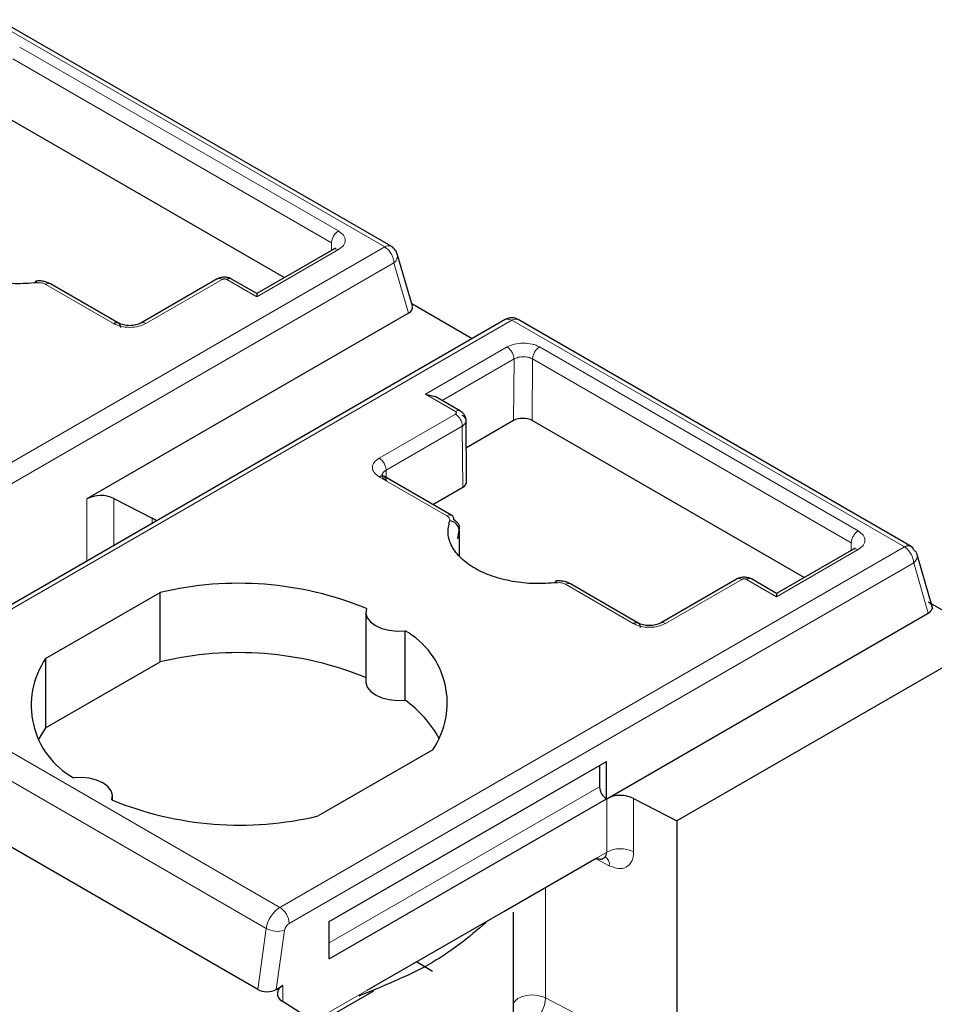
# Model space of a CAD drawing. Header units: millimetres. Extents: x 5 to 418, y 2 to 292.
# Tile 28 of 40: x 281.33 to 286.93, y 106.49 to 112.51. Entities that reach past the tile are written whole.
import ezdxf

# ---------------------------------------------------------------- set-up
doc = ezdxf.new("R2010")
doc.units = ezdxf.units.MM

msp = doc.modelspace()

# ---------------------------------------------------------------- linework, layer by layer
at = {"color": 7, "linetype": 'Continuous', "lineweight": 18}
for p, q in [((281.1642, 112.511), (283.5684, 111.1231)), ((281.3337, 112.3476), (283.2853, 111.221)), ((281.2913, 112.2746), (283.2429, 111.1479)), ((283.2426, 111.1023), (283.2429, 111.1479)), ((279.7448, 108.9158), (283.5684, 111.1231)), ((283.2853, 111.1067), (282.7849, 110.8178)), ((279.8014, 108.8178), (283.6249, 111.0251)), ((283.6249, 111.0251), (283.7141, 110.7174)), ((281.9081, 110.6545), (281.493, 110.8942)), ((282.5728, 110.924), (282.1061, 110.6545)), ((282.7849, 110.8178), (282.6011, 110.924)), ((284.3462, 110.6741), (280.5226, 108.4668)), ((284.3462, 110.6741), (286.7503, 109.2862)), ((283.8173, 110.2218), (284.3177, 110.5107)), ((284.5157, 110.5107), (286.4673, 109.3841)), ((283.9196, 110.1831), (284.3601, 110.4372)), ((284.3573, 110.06), (284.3601, 110.4372)), ((284.4704, 110.06), (284.4733, 110.4377)), ((284.4733, 110.4377), (286.4249, 109.311)), ((284.0012, 110.1157), (283.8173, 110.2218)), ((283.5345, 109.83), (284.0012, 110.0994)), ((283.5769, 109.7565), (284.0436, 110.0259)), ((284.0436, 110.0259), (284.0464, 109.6519)), ((283.5769, 109.7565), (283.5772, 109.7113)), ((283.9496, 109.476), (283.5345, 109.7157)), ((281.7453, 109.5808), (281.7453, 109.1997)), ((281.9104, 109.5833), (281.9104, 109.295)), ((282.1444, 109.4616), (282.1444, 109.4301)), ((284.025, 109.3895), (284.0253, 109.2315)), ((282.9268, 107.0789), (286.7503, 109.2862)), ((286.4673, 109.2698), (285.9669, 108.9809)), ((286.4246, 109.2654), (286.4249, 109.311)), ((286.8069, 109.1882), (282.9833, 106.9809)), ((286.8961, 108.8804), (286.8069, 109.1882)), ((285.7548, 109.087), (285.2881, 108.8176)), ((285.9669, 108.9809), (285.7831, 109.087)), ((285.0901, 108.8176), (284.675, 109.0572)), ((282.9268, 107.0789), (280.5226, 108.4668)), ((282.8432, 106.9497), (280.439, 108.3376)), ((283.2291, 106.8615), (284.8838, 107.8167)), ((284.9273, 107.4172), (284.9273, 107.7438)), ((285.0924, 107.4197), (285.0924, 107.7463)), ((283.1328, 106.3813), (284.9273, 107.4172)), ((284.8589, 107.3778), (284.9436, 107.3338)), ((284.553, 106.5243), (284.553, 107.2011)), ((282.7907, 106.5758), (282.8432, 106.9497)), ((282.9555, 106.9379), (282.9047, 106.5763)), ((282.9452, 106.5997), (282.9452, 106.5015)), ((285.3575, 106.1061), (284.553, 106.5243))]:
    msp.add_line(p, q, dxfattribs=at)
at = {"color": 7, "linetype": 'Continuous', "lineweight": 25}
for p, q in [((283.6084, 111.1271), (281.2042, 112.515)), ((282.9537, 110.9356), (281.2885, 111.8969)), ((283.2563, 111.1102), (282.7849, 110.8381)), ((283.2663, 111.1152), (283.2553, 111.1097)), ((283.644, 111.0798), (283.6376, 111.0978)), ((283.7381, 110.7596), (283.6452, 111.0801)), ((281.8894, 110.6856), (281.523, 110.8971)), ((282.5433, 110.9272), (282.0753, 110.657)), ((282.7849, 110.8381), (282.6311, 110.9269)), ((282.7849, 110.8381), (282.7849, 110.8178)), ((284.103, 110.5608), (283.7339, 110.7739)), ((283.7141, 110.7174), (281.7453, 109.5808)), ((284.3062, 110.6781), (280.4826, 108.4708)), ((281.939, 110.657), (281.8894, 110.6856)), ((286.7416, 109.3183), (284.3862, 110.6781)), ((283.8173, 110.2218), (283.8773, 110.2075)), ((284.0316, 110.1184), (283.8773, 110.2075)), ((284.0699, 109.6848), (284.067, 110.0599)), ((284.3573, 110.06), (284.0683, 109.8931)), ((286.1357, 109.0986), (284.4704, 110.06)), ((283.5651, 109.7183), (283.5535, 109.7239)), ((283.9795, 109.479), (283.5636, 109.7192)), ((283.8632, 109.5462), (284.0464, 109.6519)), ((281.9104, 109.5833), (282.1444, 109.4616)), ((284.0161, 109.3353), (284.025, 109.3895)), ((284.0263, 109.2302), (284.0259, 109.3897)), ((286.4382, 109.2733), (285.9669, 109.0012)), ((286.4483, 109.2782), (286.4373, 109.2727)), ((286.7911, 109.2897), (286.7416, 109.3183)), ((286.9248, 108.9063), (286.8262, 109.2466)), ((285.7253, 109.0903), (285.2572, 108.8201)), ((285.9669, 109.0012), (285.8131, 109.09)), ((285.0714, 108.8487), (284.705, 109.0602)), ((281.4925, 108.6022), (282.1939, 109.0071)), ((282.1939, 108.5825), (282.1939, 109.0071)), ((285.9669, 109.0012), (285.9669, 108.9809)), ((287.2873, 108.7226), (286.8984, 108.9471)), ((283.4534, 108.8863), (283.4534, 108.4617)), ((284.9273, 107.7438), (286.8961, 108.8804)), ((285.121, 108.8201), (285.0714, 108.8487)), ((283.6927, 108.3485), (283.6927, 108.7731)), ((287.2873, 108.7226), (285.3575, 107.6085)), ((281.4925, 108.6022), (281.4925, 108.1776)), ((281.4925, 108.1776), (282.1939, 108.5825)), ((281.4925, 108.1776), (281.4516, 108.1107)), ((283.8627, 108.0437), (283.1613, 107.6388)), ((282.7907, 106.5758), (280.3866, 107.9637)), ((283.2291, 106.9922), (284.9262, 107.9719)), ((284.8838, 107.9474), (284.8838, 107.8167)), ((284.9262, 107.7432), (284.9262, 107.9719)), ((281.9018, 107.7352), (281.9018, 107.7596)), ((283.2291, 106.7636), (284.9262, 107.7432)), ((285.0924, 107.7463), (285.3575, 107.6085)), ((285.3575, 107.6085), (285.3575, 106.1061)), ((284.298, 107.054), (284.8633, 107.3803)), ((284.916, 107.3864), (284.9186, 107.3888)), ((283.4614, 106.571), (284.298, 107.054)), ((284.3576, 106.3959), (284.3576, 107.0486)), ((283.2291, 106.7636), (283.2291, 106.9922)), ((283.8606, 106.6864), (283.7627, 106.7449)), ((282.9047, 106.5763), (282.9452, 106.5997)), ((283.155, 106.3671), (283.5013, 106.567)), ((283.1796, 106.3513), (282.9409, 106.5043))]:
    msp.add_line(p, q, dxfattribs=at)
at = {"color": 7, "linetype": 'Continuous', "lineweight": 18, "flags": 128}
for points in [[(281.4328, 110.9143), (281.4314, 110.9134), (281.43, 110.9102), (281.4289, 110.9049), (281.4287, 110.9034)], [(284.6147, 109.0774), (284.6133, 109.0765), (284.6119, 109.0733), (284.6109, 109.068), (284.6107, 109.0665)]]:
    msp.add_lwpolyline(points, dxfattribs=at)
at = {"color": 7, "linetype": 'Continuous', "lineweight": 25, "flags": 128}
for points in [[(281.4393, 110.9037), (281.4371, 110.9094), (281.435, 110.913), (281.4331, 110.9143), (281.4328, 110.9143)], [(284.6213, 109.0668), (284.6191, 109.0725), (284.617, 109.0761), (284.6151, 109.0774), (284.6147, 109.0774)], [(283.4573, 108.909), (283.4536, 108.8807), (283.462, 108.8528), (283.4818, 108.827), (283.512, 108.8046), (283.5507, 108.7872), (283.5955, 108.7758), (283.6438, 108.771), (283.6927, 108.7731)], [(283.4534, 108.4617), (283.4536, 108.4561), (283.462, 108.4282), (283.4818, 108.4024), (283.512, 108.38), (283.5507, 108.3626), (283.5955, 108.3512), (283.6438, 108.3464), (283.6927, 108.3485)], [(281.8979, 107.7369), (281.9016, 107.7652), (281.8932, 107.7931), (281.8734, 107.819), (281.8432, 107.8413), (281.8046, 107.8587), (281.7597, 107.8701), (281.7114, 107.875), (281.6625, 107.8728)]]:
    msp.add_lwpolyline(points, dxfattribs=at)
at = {"color": 7, "linetype": 'Continuous', "lineweight": 18}
for centre, radius, start, end in [((283.5917, 111.091), 0.0397, 65.23723, 126.07271), ((283.5073, 111.0252), 0.1154, 28.85392, 58.0461), ((283.5906, 111.069), 0.0557, 308.04804, 11.46654), ((281.5105, 110.8712), 0.0288, 64.0934, 127.21706), ((282.6185, 110.901), 0.0288, 64.09337, 127.21706), ((284.3697, 110.6409), 0.0407, 66.04992, 125.25997), ((283.9515, 110.0217), 0.0922, 2.60548, 57.39452), ((283.967, 109.4531), 0.0288, 64.0934, 127.21706), ((285.8005, 109.0641), 0.0288, 64.09337, 127.21706), ((284.6924, 109.0343), 0.0288, 64.0934, 127.21706), ((285.0123, 107.2521), 0.1858, 64.47048, 117.26164), ((284.8889, 107.342), 0.0553, 351.43421, 58.79548), ((283.0287, 106.9213), 0.1877, 122.90677, 171.3096), ((282.8605, 106.9753), 0.1229, 2.60538, 57.39453), ((283.0173, 106.9284), 0.0626, 122.90677, 171.30959), ((282.9136, 107.079), 0.1472, 241.43736, 286.52385), ((284.4388, 106.4405), 0.0964, 101.33412, 147.37091), ((284.4721, 106.3519), 0.1904, 64.87052, 105.92416), ((284.3597, 106.5318), 0.1934, 305.74032, 357.76876)]:
    msp.add_arc(centre, radius, start, end, dxfattribs=at)
at = {"color": 7, "linetype": 'Continuous', "lineweight": 25}
for centre, radius, start, end in [((284.3462, 110.6088), 0.08, 60.00134, 120), ((281.8304, 109.4156), 0.1858, 64.47049, 117.26164), ((281.7823, 108.7645), 0.7855, 60.21458, 62.5496), ((283.963, 109.3827), 0.0624, 6.26118, 87.16558), ((283.9621, 109.4546), 0.0299, 354.88318, 54.47604), ((282.6733, 106.9971), 2.0664, 67.7032, 103.41394), ((283.443, 108.3304), 0.5082, 325.66484, 60.5746), ((281.9122, 108.3155), 0.5082, 145.66484, 240.5746), ((282.6733, 106.5725), 2.0664, 67.7032, 103.41394), ((283.2769, 107.7673), 0.7146, 28.71941, 54.42044), ((284.9759, 107.8209), 0.0922, 182.60548, 237.39452), ((285.0123, 107.5787), 0.1858, 64.47048, 117.26164), ((282.6819, 109.6489), 2.0664, 247.7032, 283.41394), ((282.963, 106.5511), 0.0517, 110.12947, 244.67618)]:
    msp.add_arc(centre, radius, start, end, dxfattribs=at)
for centre, major_axis, ratio, start_param, end_param in [((283.6576, 110.75), (0.0816, 0.0028), 0.576389, 5.458357, 6.42811), ((284.4139, 110.0273), (0.08, 0), 0.577288, 0.78536, 2.356156), ((283.9899, 109.6846), (0.08, 0), 0.577288, 5.497749, 6.287548), ((282.8482, 106.6089), (0.0806, 0.0011), 0.577152, 3.911689, 5.482485)]:
    msp.add_ellipse(centre, major_axis=major_axis, ratio=ratio, start_param=start_param, end_param=end_param, dxfattribs=at)
for points, knots in [([(281.4393, 110.9037), (281.3941, 110.9005), (281.3035, 110.8941), (281.168, 110.9095), (281.0422, 110.9412), (280.9344, 110.9904), (280.849, 111.0527), (280.7941, 111.1253), (280.7675, 111.2035), (280.7785, 111.2558), (280.7841, 111.282)], [0, 0, 0, 0, 0.12495, 0.249998, 0.3749, 0.499998, 0.6249, 0.749998, 0.87495, 1, 1, 1, 1]), ([(283.6376, 111.0978), (283.6316, 111.1063), (283.6234, 111.1178), (283.6115, 111.125), (283.6083, 111.1269)], [0, 0, 0, 0, 0.735712, 1, 1, 1, 1]), ([(281.523, 110.8971), (281.5164, 110.9005), (281.5033, 110.9071), (281.48, 110.913), (281.456, 110.9159), (281.4405, 110.9148), (281.4328, 110.9143)], [0, 0, 0, 0, 0.256903, 0.50929, 0.757032, 1, 1, 1, 1]), ([(282.6311, 110.9269), (282.6246, 110.9299), (282.6118, 110.9358), (282.587, 110.9383), (282.5622, 110.9358), (282.5493, 110.9299), (282.5428, 110.9269)], [0, 0, 0, 0, 0.249643, 0.499501, 0.749629, 1, 1, 1, 1]), ([(282.0761, 110.6575), (282.066, 110.6529), (282.0457, 110.6436), (282.0067, 110.6397), (281.9677, 110.6438), (281.9475, 110.6532), (281.9375, 110.6579)], [0, 0, 0, 0, 0.249894, 0.499959, 0.750028, 1, 1, 1, 1]), ([(284.067, 110.0586), (284.0665, 110.0646), (284.0655, 110.0767), (284.0576, 110.0937), (284.046, 110.1087), (284.0357, 110.1156), (284.0307, 110.1189)], [0, 0, 0, 0, 0.254699, 0.510116, 0.760534, 1, 1, 1, 1]), ([(283.5769, 109.6916), (283.5703, 109.6963), (283.5572, 109.7057), (283.5516, 109.7239), (283.5572, 109.7422), (283.5703, 109.7517), (283.5769, 109.7565)], [0, 0, 0, 0, 0.25, 0.5, 0.75, 1, 1, 1, 1]), ([(284.6213, 109.0668), (284.5761, 109.0636), (284.4855, 109.0572), (284.35, 109.0725), (284.2242, 109.1042), (284.1164, 109.1535), (284.031, 109.2158), (283.9761, 109.2883), (283.9494, 109.3666), (283.9605, 109.4189), (283.9661, 109.445)], [0, 0, 0, 0, 0.12495, 0.249998, 0.3749, 0.499998, 0.6249, 0.749998, 0.87495, 1, 1, 1, 1]), ([(284.025, 109.3895), (284.0261, 109.3952), (284.0285, 109.4064), (284.0228, 109.4233), (284.0112, 109.4391), (283.9984, 109.4477), (283.992, 109.452)], [0, 0, 0, 0, 0.249897, 0.499845, 0.749871, 1, 1, 1, 1]), ([(285.8131, 109.09), (285.8066, 109.093), (285.7937, 109.0989), (285.769, 109.1014), (285.7442, 109.0989), (285.7312, 109.093), (285.7248, 109.09)], [0, 0, 0, 0, 0.249643, 0.499501, 0.749629, 1, 1, 1, 1]), ([(284.705, 109.0602), (284.6984, 109.0636), (284.6853, 109.0702), (284.662, 109.0761), (284.638, 109.079), (284.6224, 109.0779), (284.6148, 109.0774)], [0, 0, 0, 0, 0.256903, 0.50929, 0.757032, 1, 1, 1, 1]), ([(286.8961, 108.8804), (286.9005, 108.8834), (286.9087, 108.8888), (286.918, 108.9002), (286.922, 108.9118), (286.9204, 108.9233), (286.9147, 108.9353), (286.9049, 108.9424), (286.8984, 108.9471)], [0, 0, 0, 0, 0.156159, 0.292135, 0.50288, 0.633394, 0.759746, 1, 1, 1, 1]), ([(285.2581, 108.8206), (285.248, 108.816), (285.2277, 108.8067), (285.1886, 108.8028), (285.1496, 108.8069), (285.1295, 108.8163), (285.1195, 108.821)], [0, 0, 0, 0, 0.249894, 0.499959, 0.750028, 1, 1, 1, 1]), ([(284.8633, 107.3803), (284.8684, 107.3784), (284.8785, 107.3746), (284.8923, 107.3739), (284.9039, 107.3764), (284.9156, 107.3834), (284.9252, 107.3965), (284.9266, 107.4107), (284.9273, 107.4172)], [0, 0, 0, 0, 0.155557, 0.302405, 0.440557, 0.570026, 0.802029, 1, 1, 1, 1]), ([(284.19, 106.9861), (284.0825, 106.8953), (283.8852, 106.7285), (283.5581, 106.5958), (283.4091, 106.5354)], [0, 0, 0, 0, 0.544526, 1, 1, 1, 1])]:
    msp.add_open_spline(points, degree=3, knots=knots, dxfattribs=at)
at = {"color": 7, "linetype": 'Continuous', "lineweight": 18}
for points in [[(283.2853, 111.221), (283.2798, 111.2171), (283.2688, 111.2092), (283.2548, 111.19), (283.245, 111.1682), (283.2436, 111.1547), (283.2429, 111.1479)], [(283.2853, 111.1067), (283.2797, 111.1093), (283.2685, 111.1144), (283.2597, 111.1112), (283.2553, 111.1097)], [(282.5728, 110.924), (282.5672, 110.9265), (282.5559, 110.9317), (282.5472, 110.9285), (282.5428, 110.9269)], [(284.3062, 110.6781), (284.3089, 110.6793), (284.3145, 110.6818), (284.3244, 110.682), (284.3351, 110.6798), (284.3425, 110.676), (284.3462, 110.6741)], [(284.5157, 110.5107), (284.5102, 110.5068), (284.4991, 110.499), (284.4852, 110.4797), (284.4753, 110.458), (284.474, 110.4444), (284.4733, 110.4377)], [(283.5345, 109.83), (283.54, 109.826), (283.5511, 109.8181), (283.5652, 109.7987), (283.575, 109.7768), (283.5763, 109.7633), (283.5769, 109.7565)], [(286.4673, 109.3841), (286.4618, 109.3802), (286.4507, 109.3723), (286.4368, 109.353), (286.4269, 109.3313), (286.4256, 109.3178), (286.4249, 109.311)], [(286.4673, 109.2698), (286.4617, 109.2724), (286.4505, 109.2775), (286.4417, 109.2743), (286.4373, 109.2727)], [(286.7503, 109.2862), (286.754, 109.2838), (286.7614, 109.2791), (286.7721, 109.269), (286.782, 109.2573), (286.7876, 109.2484), (286.7903, 109.244)], [(286.8047, 109.2703), (286.8113, 109.2653), (286.8245, 109.2552), (286.8306, 109.233), (286.8257, 109.2091), (286.8132, 109.1952), (286.8069, 109.1882)], [(286.7903, 109.244), (286.7928, 109.2394), (286.7977, 109.2301), (286.8029, 109.2157), (286.8063, 109.2014), (286.8067, 109.1926), (286.8069, 109.1882)], [(285.7548, 109.087), (285.7492, 109.0896), (285.7379, 109.0948), (285.7292, 109.0916), (285.7248, 109.09)]]:
    msp.add_open_spline(points, degree=3, dxfattribs=at)
for points, knots in [([(283.2853, 111.221), (283.2969, 111.2126), (283.3199, 111.1959), (283.3297, 111.1636), (283.3196, 111.1315), (283.2967, 111.1149), (283.2853, 111.1067)], [0, 0, 0, 0, 0.250702, 0.501921, 0.753026, 1, 1, 1, 1]), ([(283.6084, 111.0809), (283.6108, 111.0763), (283.6158, 111.067), (283.6209, 111.0526), (283.6243, 111.0383), (283.6247, 111.0295), (283.6249, 111.0251)], [0, 0, 0, 0, 0.249998, 0.499996, 0.749995, 1, 1, 1, 1]), ([(281.493, 110.8942), (281.4897, 110.8958), (281.483, 110.8992), (281.4701, 110.9027), (281.4553, 110.9048), (281.4447, 110.9041), (281.4393, 110.9037)], [0, 0, 0, 0, 0.226235, 0.455238, 0.726261, 1, 1, 1, 1]), ([(282.6011, 110.924), (282.5994, 110.9248), (282.5959, 110.9264), (282.59, 110.9273), (282.5848, 110.9274), (282.5804, 110.9269), (282.5763, 110.9257), (282.574, 110.9246), (282.5728, 110.924)], [0, 0, 0, 0, 0.211675, 0.42354, 0.568683, 0.707806, 0.848995, 1, 1, 1, 1]), ([(282.1061, 110.6545), (282.0919, 110.648), (282.0631, 110.6348), (282.0073, 110.6288), (281.9617, 110.6341), (281.9287, 110.6438), (281.915, 110.6509), (281.9081, 110.6545)], [0, 0, 0, 0, 0.246652, 0.497432, 0.748326, 0.872813, 1, 1, 1, 1]), ([(282.1061, 110.6545), (282.1008, 110.6569), (282.0926, 110.6606), (282.0826, 110.6604), (282.0783, 110.6585), (282.0761, 110.6575)], [0, 0, 0, 0, 0.478914, 0.736722, 1, 1, 1, 1]), ([(284.3177, 110.5107), (284.332, 110.5173), (284.3607, 110.5305), (284.4165, 110.5364), (284.4622, 110.5312), (284.4951, 110.5214), (284.5088, 110.5143), (284.5157, 110.5107)], [0, 0, 0, 0, 0.246652, 0.497432, 0.748326, 0.872813, 1, 1, 1, 1]), ([(284.3177, 110.5107), (284.3231, 110.507), (284.3313, 110.5012), (284.3411, 110.4894), (284.3479, 110.4792), (284.3534, 110.4682), (284.3587, 110.4537), (284.3596, 110.4437), (284.3601, 110.4372)], [0, 0, 0, 0, 0.239458, 0.368363, 0.500003, 0.631642, 0.760545, 1, 1, 1, 1]), ([(284.3601, 110.4372), (284.3684, 110.441), (284.3849, 110.4486), (284.4167, 110.4519), (284.4485, 110.4488), (284.465, 110.4414), (284.4733, 110.4377)], [0, 0, 0, 0, 0.25, 0.5, 0.75, 1, 1, 1, 1]), ([(284.0012, 110.1157), (284.0066, 110.118), (284.0174, 110.1226), (284.028, 110.1222), (284.0311, 110.1187), (284.0311, 110.1186)], [0, 0, 0, 0, 0.4973071, 0.9946142, 1, 1, 1, 1]), ([(284.0012, 110.0994), (284.0026, 110.1004), (284.0053, 110.1023), (284.007, 110.1057), (284.0072, 110.1087), (284.0063, 110.1113), (284.0043, 110.1137), (284.0022, 110.115), (284.0012, 110.1157)], [0, 0, 0, 0, 0.20807, 0.416323, 0.563399, 0.704169, 0.847021, 1, 1, 1, 1]), ([(283.5345, 109.7157), (283.523, 109.724), (283.4999, 109.7408), (283.4902, 109.7731), (283.5002, 109.8051), (283.5231, 109.8217), (283.5345, 109.83)], [0, 0, 0, 0, 0.250702, 0.501921, 0.753026, 1, 1, 1, 1]), ([(283.9661, 109.445), (283.9666, 109.4475), (283.9677, 109.4525), (283.9656, 109.4606), (283.9602, 109.4689), (283.9531, 109.4737), (283.9496, 109.476)], [0, 0, 0, 0, 0.221512, 0.444566, 0.720912, 1, 1, 1, 1]), ([(286.4673, 109.3841), (286.4788, 109.3757), (286.5019, 109.3589), (286.5116, 109.3267), (286.5016, 109.2946), (286.4787, 109.278), (286.4673, 109.2698)], [0, 0, 0, 0, 0.250702, 0.501921, 0.753026, 1, 1, 1, 1]), ([(285.7831, 109.087), (285.7813, 109.0879), (285.7779, 109.0895), (285.772, 109.0904), (285.7668, 109.0905), (285.7624, 109.09), (285.7583, 109.0888), (285.756, 109.0876), (285.7548, 109.087)], [0, 0, 0, 0, 0.211675, 0.42354, 0.568683, 0.707806, 0.848995, 1, 1, 1, 1]), ([(284.675, 109.0572), (284.6717, 109.0589), (284.665, 109.0623), (284.6521, 109.0658), (284.6372, 109.0679), (284.6266, 109.0671), (284.6213, 109.0668)], [0, 0, 0, 0, 0.226235, 0.455238, 0.726261, 1, 1, 1, 1]), ([(285.2881, 108.8176), (285.2738, 108.8111), (285.2451, 108.7979), (285.1893, 108.7919), (285.1436, 108.7972), (285.1107, 108.8069), (285.097, 108.814), (285.0901, 108.8176)], [0, 0, 0, 0, 0.246652, 0.497432, 0.748326, 0.872813, 1, 1, 1, 1]), ([(285.2881, 108.8176), (285.2828, 108.82), (285.2746, 108.8237), (285.2646, 108.8235), (285.2603, 108.8216), (285.2581, 108.8206)], [0, 0, 0, 0, 0.478914, 0.736722, 1, 1, 1, 1]), ([(284.9436, 107.3338), (284.9628, 107.3262), (285.0009, 107.3111), (285.0497, 107.3219), (285.0776, 107.3514), (285.0906, 107.3863), (285.0918, 107.4086), (285.0924, 107.4197)], [0, 0, 0, 0, 0.2463125, 0.4889271, 0.7320694, 0.8653361, 1, 1, 1, 1])]:
    msp.add_open_spline(points, degree=3, knots=knots, dxfattribs=at)
at = {"color": 7, "linetype": 'Continuous', "lineweight": 25}
for points in [[(281.9081, 110.6545), (281.9137, 110.657), (281.9247, 110.6619), (281.9387, 110.6588), (281.9485, 110.6484), (281.9499, 110.6365), (281.9505, 110.6305)], [(284.0436, 110.0259), (284.0501, 110.0307), (284.0633, 110.0404), (284.0689, 110.0589), (284.0633, 110.0773), (284.0501, 110.0869), (284.0436, 110.0916)], [(283.5345, 109.7157), (283.54, 109.7181), (283.5511, 109.7231), (283.565, 109.7199), (283.5749, 109.7095), (283.5762, 109.6976), (283.5769, 109.6916)], [(286.7503, 109.2862), (286.7564, 109.2891), (286.7686, 109.2948), (286.7849, 109.2938), (286.798, 109.2862), (286.8025, 109.2756), (286.8047, 109.2703)], [(285.0901, 108.8176), (285.0956, 108.8201), (285.1067, 108.825), (285.1207, 108.8219), (285.1305, 108.8115), (285.1318, 108.7995), (285.1325, 108.7935)]]:
    msp.add_open_spline(points, degree=3, dxfattribs=at)

doc.saveas('drawing.dxf')
